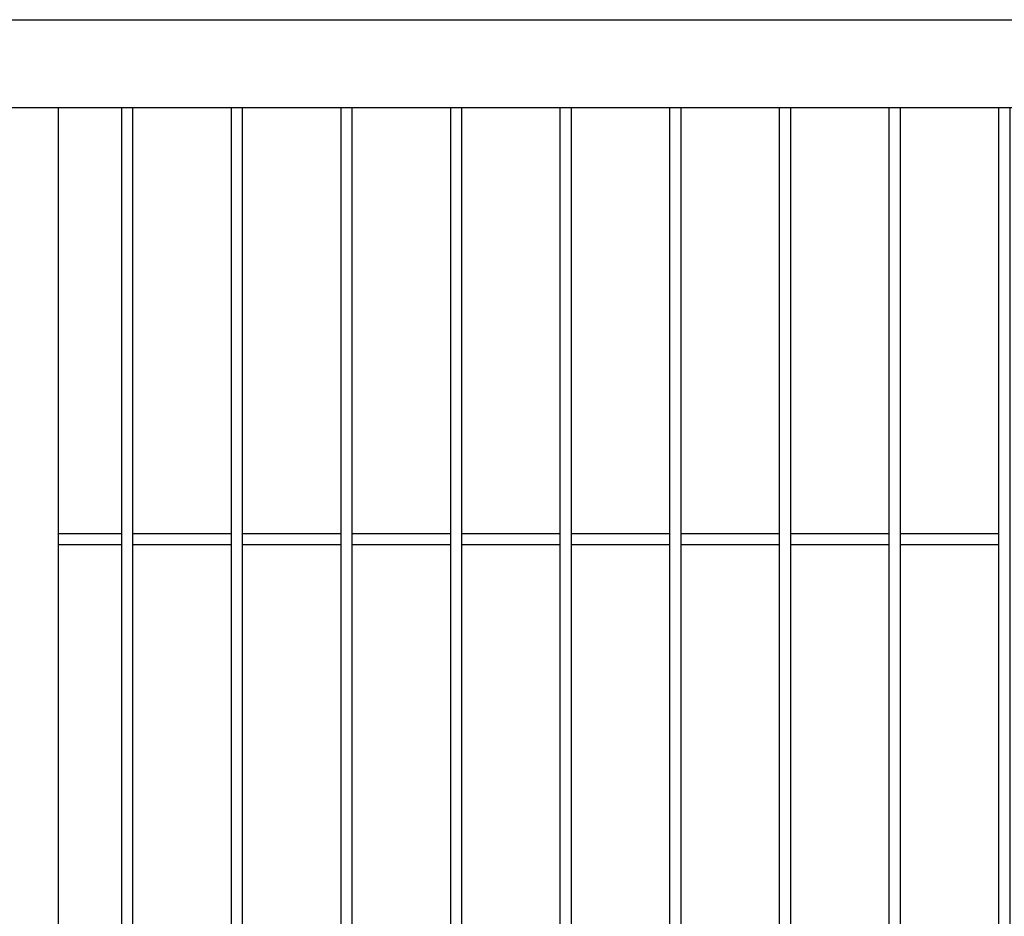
# Model space of a CAD drawing. Header units: inches. Extents: x 43593 to 117387, y -66787 to -26237.
# Tile 174 of 256: x 50665 to 50710, y -33566 to -33525. Entities that reach past the tile are written whole.
import ezdxf

# ---------------------------------------------------------------- set-up
doc = ezdxf.new("R2010")
doc.units = ezdxf.units.IN
doc.header["$MEASUREMENT"] = 0
doc.layers.add('AW OGRODZENIA', color=253, linetype='Continuous')

msp = doc.modelspace()

# ---------------------------------------------------------------- linework, layer by layer
at = {"layer": 'AW OGRODZENIA'}
for p, q in [((50582.691, -33524.802), (50747.191, -33524.802)), ((50586.691, -33528.802), (50743.191, -33528.802)), ((50666.941, -33528.802), (50666.941, -33665.802)), ((50669.843, -33548.262), (50666.941, -33548.262)), ((50669.843, -33548.262), (50666.941, -33548.262)), ((50669.843, -33548.262), (50666.941, -33548.262)), ((50669.843, -33548.262), (50666.941, -33548.262)), ((50669.843, -33548.262), (50666.941, -33548.262)), ((50669.843, -33548.262), (50666.941, -33548.262)), ((50669.843, -33548.262), (50666.941, -33548.262)), ((50669.843, -33548.262), (50666.941, -33548.262)), ((50669.843, -33548.262), (50666.941, -33548.262)), ((50669.843, -33548.262), (50666.941, -33548.262)), ((50669.843, -33548.262), (50666.941, -33548.262)), ((50669.843, -33548.262), (50666.941, -33548.262)), ((50669.843, -33548.262), (50666.941, -33548.262)), ((50669.843, -33548.262), (50666.941, -33548.262)), ((50669.843, -33548.262), (50666.941, -33548.262)), ((50669.843, -33548.262), (50666.941, -33548.262)), ((50669.843, -33548.262), (50666.941, -33548.262)), ((50669.843, -33548.262), (50666.941, -33548.262)), ((50669.843, -33548.262), (50666.941, -33548.262)), ((50669.843, -33548.262), (50666.941, -33548.262)), ((50669.843, -33548.262), (50666.941, -33548.262)), ((50669.843, -33548.262), (50666.941, -33548.262)), ((50669.843, -33548.262), (50666.941, -33548.262)), ((50669.843, -33548.262), (50666.941, -33548.262)), ((50669.843, -33548.262), (50666.941, -33548.262)), ((50674.843, -33548.262), (50670.339, -33548.262)), ((50674.843, -33548.262), (50670.339, -33548.262)), ((50674.843, -33548.262), (50670.339, -33548.262)), ((50674.843, -33548.262), (50670.339, -33548.262)), ((50674.843, -33548.262), (50670.339, -33548.262)), ((50674.843, -33548.262), (50670.339, -33548.262)), ((50674.843, -33548.262), (50670.339, -33548.262)), ((50674.843, -33548.262), (50670.339, -33548.262)), ((50674.843, -33548.262), (50670.339, -33548.262)), ((50674.843, -33548.262), (50670.339, -33548.262)), ((50674.843, -33548.262), (50670.339, -33548.262)), ((50674.843, -33548.262), (50670.339, -33548.262)), ((50674.843, -33548.262), (50670.339, -33548.262)), ((50674.843, -33548.262), (50670.339, -33548.262)), ((50674.843, -33548.262), (50670.339, -33548.262)), ((50674.843, -33548.262), (50670.339, -33548.262)), ((50674.843, -33548.262), (50670.339, -33548.262)), ((50674.843, -33548.262), (50670.339, -33548.262)), ((50674.843, -33548.262), (50670.339, -33548.262)), ((50674.843, -33548.262), (50670.339, -33548.262)), ((50674.843, -33548.262), (50670.339, -33548.262)), ((50674.843, -33548.262), (50670.339, -33548.262)), ((50674.843, -33548.262), (50670.339, -33548.262)), ((50674.843, -33548.262), (50670.339, -33548.262)), ((50674.843, -33548.262), (50670.339, -33548.262)), ((50679.843, -33548.262), (50675.339, -33548.262)), ((50679.843, -33548.262), (50675.339, -33548.262)), ((50679.843, -33548.262), (50675.339, -33548.262)), ((50679.843, -33548.262), (50675.339, -33548.262)), ((50679.843, -33548.262), (50675.339, -33548.262)), ((50679.843, -33548.262), (50675.339, -33548.262)), ((50679.843, -33548.262), (50675.339, -33548.262)), ((50679.843, -33548.262), (50675.339, -33548.262)), ((50679.843, -33548.262), (50675.339, -33548.262)), ((50679.843, -33548.262), (50675.339, -33548.262)), ((50679.843, -33548.262), (50675.339, -33548.262)), ((50679.843, -33548.262), (50675.339, -33548.262)), ((50679.843, -33548.262), (50675.339, -33548.262)), ((50679.843, -33548.262), (50675.339, -33548.262)), ((50679.843, -33548.262), (50675.339, -33548.262)), ((50679.843, -33548.262), (50675.339, -33548.262)), ((50679.843, -33548.262), (50675.339, -33548.262)), ((50679.843, -33548.262), (50675.339, -33548.262)), ((50679.843, -33548.262), (50675.339, -33548.262)), ((50679.843, -33548.262), (50675.339, -33548.262)), ((50679.843, -33548.262), (50675.339, -33548.262)), ((50679.843, -33548.262), (50675.339, -33548.262)), ((50679.843, -33548.262), (50675.339, -33548.262)), ((50679.843, -33548.262), (50675.339, -33548.262)), ((50679.843, -33548.262), (50675.339, -33548.262)), ((50684.843, -33548.262), (50680.339, -33548.262)), ((50684.843, -33548.262), (50680.339, -33548.262)), ((50684.843, -33548.262), (50680.339, -33548.262)), ((50684.843, -33548.262), (50680.339, -33548.262)), ((50684.843, -33548.262), (50680.339, -33548.262)), ((50684.843, -33548.262), (50680.339, -33548.262)), ((50684.843, -33548.262), (50680.339, -33548.262)), ((50684.843, -33548.262), (50680.339, -33548.262)), ((50684.843, -33548.262), (50680.339, -33548.262)), ((50684.843, -33548.262), (50680.339, -33548.262)), ((50684.843, -33548.262), (50680.339, -33548.262)), ((50684.843, -33548.262), (50680.339, -33548.262)), ((50684.843, -33548.262), (50680.339, -33548.262)), ((50684.843, -33548.262), (50680.339, -33548.262)), ((50684.843, -33548.262), (50680.339, -33548.262)), ((50684.843, -33548.262), (50680.339, -33548.262)), ((50684.843, -33548.262), (50680.339, -33548.262)), ((50684.843, -33548.262), (50680.339, -33548.262)), ((50684.843, -33548.262), (50680.339, -33548.262)), ((50684.843, -33548.262), (50680.339, -33548.262)), ((50684.843, -33548.262), (50680.339, -33548.262)), ((50684.843, -33548.262), (50680.339, -33548.262)), ((50684.843, -33548.262), (50680.339, -33548.262)), ((50684.843, -33548.262), (50680.339, -33548.262)), ((50684.843, -33548.262), (50680.339, -33548.262)), ((50689.843, -33548.262), (50685.339, -33548.262)), ((50689.843, -33548.262), (50685.339, -33548.262)), ((50689.843, -33548.262), (50685.339, -33548.262)), ((50689.843, -33548.262), (50685.339, -33548.262)), ((50689.843, -33548.262), (50685.339, -33548.262)), ((50689.843, -33548.262), (50685.339, -33548.262)), ((50689.843, -33548.262), (50685.339, -33548.262)), ((50689.843, -33548.262), (50685.339, -33548.262)), ((50689.843, -33548.262), (50685.339, -33548.262)), ((50689.843, -33548.262), (50685.339, -33548.262)), ((50689.843, -33548.262), (50685.339, -33548.262)), ((50689.843, -33548.262), (50685.339, -33548.262)), ((50689.843, -33548.262), (50685.339, -33548.262)), ((50689.843, -33548.262), (50685.339, -33548.262)), ((50689.843, -33548.262), (50685.339, -33548.262)), ((50689.843, -33548.262), (50685.339, -33548.262)), ((50689.843, -33548.262), (50685.339, -33548.262)), ((50689.843, -33548.262), (50685.339, -33548.262)), ((50689.843, -33548.262), (50685.339, -33548.262)), ((50689.843, -33548.262), (50685.339, -33548.262)), ((50689.843, -33548.262), (50685.339, -33548.262)), ((50689.843, -33548.262), (50685.339, -33548.262)), ((50689.843, -33548.262), (50685.339, -33548.262)), ((50689.843, -33548.262), (50685.339, -33548.262)), ((50689.843, -33548.262), (50685.339, -33548.262)), ((50694.843, -33548.262), (50690.339, -33548.262)), ((50694.843, -33548.262), (50690.339, -33548.262)), ((50694.843, -33548.262), (50690.339, -33548.262)), ((50694.843, -33548.262), (50690.339, -33548.262)), ((50694.843, -33548.262), (50690.339, -33548.262)), ((50694.843, -33548.262), (50690.339, -33548.262)), ((50694.843, -33548.262), (50690.339, -33548.262)), ((50694.843, -33548.262), (50690.339, -33548.262)), ((50694.843, -33548.262), (50690.339, -33548.262)), ((50694.843, -33548.262), (50690.339, -33548.262)), ((50694.843, -33548.262), (50690.339, -33548.262)), ((50694.843, -33548.262), (50690.339, -33548.262)), ((50694.843, -33548.262), (50690.339, -33548.262)), ((50694.843, -33548.262), (50690.339, -33548.262)), ((50694.843, -33548.262), (50690.339, -33548.262)), ((50694.843, -33548.262), (50690.339, -33548.262)), ((50694.843, -33548.262), (50690.339, -33548.262)), ((50694.843, -33548.262), (50690.339, -33548.262)), ((50694.843, -33548.262), (50690.339, -33548.262)), ((50694.843, -33548.262), (50690.339, -33548.262)), ((50694.843, -33548.262), (50690.339, -33548.262)), ((50694.843, -33548.262), (50690.339, -33548.262)), ((50694.843, -33548.262), (50690.339, -33548.262)), ((50694.843, -33548.262), (50690.339, -33548.262)), ((50694.843, -33548.262), (50690.339, -33548.262)), ((50699.843, -33548.262), (50695.339, -33548.262)), ((50699.843, -33548.262), (50695.339, -33548.262)), ((50699.843, -33548.262), (50695.339, -33548.262)), ((50699.843, -33548.262), (50695.339, -33548.262)), ((50699.843, -33548.262), (50695.339, -33548.262)), ((50699.843, -33548.262), (50695.339, -33548.262)), ((50699.843, -33548.262), (50695.339, -33548.262)), ((50699.843, -33548.262), (50695.339, -33548.262)), ((50699.843, -33548.262), (50695.339, -33548.262)), ((50699.843, -33548.262), (50695.339, -33548.262)), ((50699.843, -33548.262), (50695.339, -33548.262)), ((50699.843, -33548.262), (50695.339, -33548.262)), ((50699.843, -33548.262), (50695.339, -33548.262)), ((50699.843, -33548.262), (50695.339, -33548.262)), ((50699.843, -33548.262), (50695.339, -33548.262)), ((50699.843, -33548.262), (50695.339, -33548.262)), ((50699.843, -33548.262), (50695.339, -33548.262)), ((50699.843, -33548.262), (50695.339, -33548.262)), ((50699.843, -33548.262), (50695.339, -33548.262)), ((50699.843, -33548.262), (50695.339, -33548.262)), ((50699.843, -33548.262), (50695.339, -33548.262)), ((50699.843, -33548.262), (50695.339, -33548.262)), ((50699.843, -33548.262), (50695.339, -33548.262)), ((50699.843, -33548.262), (50695.339, -33548.262)), ((50699.843, -33548.262), (50695.339, -33548.262)), ((50704.843, -33548.262), (50700.339, -33548.262)), ((50704.843, -33548.262), (50700.339, -33548.262)), ((50704.843, -33548.262), (50700.339, -33548.262)), ((50704.843, -33548.262), (50700.339, -33548.262)), ((50704.843, -33548.262), (50700.339, -33548.262)), ((50704.843, -33548.262), (50700.339, -33548.262)), ((50704.843, -33548.262), (50700.339, -33548.262)), ((50704.843, -33548.262), (50700.339, -33548.262)), ((50704.843, -33548.262), (50700.339, -33548.262)), ((50704.843, -33548.262), (50700.339, -33548.262)), ((50704.843, -33548.262), (50700.339, -33548.262)), ((50704.843, -33548.262), (50700.339, -33548.262)), ((50704.843, -33548.262), (50700.339, -33548.262)), ((50704.843, -33548.262), (50700.339, -33548.262)), ((50704.843, -33548.262), (50700.339, -33548.262)), ((50704.843, -33548.262), (50700.339, -33548.262)), ((50704.843, -33548.262), (50700.339, -33548.262)), ((50704.843, -33548.262), (50700.339, -33548.262)), ((50704.843, -33548.262), (50700.339, -33548.262)), ((50704.843, -33548.262), (50700.339, -33548.262)), ((50704.843, -33548.262), (50700.339, -33548.262)), ((50704.843, -33548.262), (50700.339, -33548.262)), ((50704.843, -33548.262), (50700.339, -33548.262)), ((50704.843, -33548.262), (50700.339, -33548.262)), ((50704.843, -33548.262), (50700.339, -33548.262)), ((50709.843, -33548.262), (50705.339, -33548.262)), ((50709.843, -33548.262), (50705.339, -33548.262)), ((50709.843, -33548.262), (50705.339, -33548.262)), ((50709.843, -33548.262), (50705.339, -33548.262)), ((50709.843, -33548.262), (50705.339, -33548.262)), ((50709.843, -33548.262), (50705.339, -33548.262)), ((50709.843, -33548.262), (50705.339, -33548.262)), ((50709.843, -33548.262), (50705.339, -33548.262)), ((50709.843, -33548.262), (50705.339, -33548.262)), ((50709.843, -33548.262), (50705.339, -33548.262)), ((50709.843, -33548.262), (50705.339, -33548.262)), ((50709.843, -33548.262), (50705.339, -33548.262)), ((50709.843, -33548.262), (50705.339, -33548.262)), ((50709.843, -33548.262), (50705.339, -33548.262)), ((50709.843, -33548.262), (50705.339, -33548.262)), ((50709.843, -33548.262), (50705.339, -33548.262)), ((50709.843, -33548.262), (50705.339, -33548.262)), ((50709.843, -33548.262), (50705.339, -33548.262)), ((50709.843, -33548.262), (50705.339, -33548.262)), ((50709.843, -33548.262), (50705.339, -33548.262)), ((50709.843, -33548.262), (50705.339, -33548.262)), ((50709.843, -33548.262), (50705.339, -33548.262)), ((50709.843, -33548.262), (50705.339, -33548.262)), ((50709.843, -33548.262), (50705.339, -33548.262)), ((50709.843, -33548.262), (50705.339, -33548.262)), ((50669.843, -33548.762), (50666.941, -33548.762)), ((50669.843, -33548.762), (50666.941, -33548.762)), ((50669.843, -33548.762), (50666.941, -33548.762)), ((50669.843, -33548.762), (50666.941, -33548.762)), ((50669.843, -33548.762), (50666.941, -33548.762)), ((50669.843, -33548.762), (50666.941, -33548.762)), ((50669.843, -33548.762), (50666.941, -33548.762)), ((50669.843, -33548.762), (50666.941, -33548.762)), ((50669.843, -33548.762), (50666.941, -33548.762)), ((50669.843, -33548.762), (50666.941, -33548.762)), ((50669.843, -33548.762), (50666.941, -33548.762)), ((50669.843, -33548.762), (50666.941, -33548.762)), ((50669.843, -33548.762), (50666.941, -33548.762)), ((50669.843, -33548.762), (50666.941, -33548.762)), ((50669.843, -33548.762), (50666.941, -33548.762)), ((50669.843, -33548.762), (50666.941, -33548.762)), ((50669.843, -33548.762), (50666.941, -33548.762)), ((50669.843, -33548.762), (50666.941, -33548.762)), ((50669.843, -33548.762), (50666.941, -33548.762)), ((50669.843, -33548.762), (50666.941, -33548.762)), ((50669.843, -33548.762), (50666.941, -33548.762)), ((50669.843, -33548.762), (50666.941, -33548.762)), ((50669.843, -33548.762), (50666.941, -33548.762)), ((50669.843, -33548.762), (50666.941, -33548.762)), ((50669.843, -33548.762), (50666.941, -33548.762)), ((50674.843, -33548.762), (50670.339, -33548.762)), ((50674.843, -33548.762), (50670.339, -33548.762)), ((50674.843, -33548.762), (50670.339, -33548.762)), ((50674.843, -33548.762), (50670.339, -33548.762)), ((50674.843, -33548.762), (50670.339, -33548.762)), ((50674.843, -33548.762), (50670.339, -33548.762)), ((50674.843, -33548.762), (50670.339, -33548.762)), ((50674.843, -33548.762), (50670.339, -33548.762)), ((50674.843, -33548.762), (50670.339, -33548.762)), ((50674.843, -33548.762), (50670.339, -33548.762)), ((50674.843, -33548.762), (50670.339, -33548.762)), ((50674.843, -33548.762), (50670.339, -33548.762)), ((50674.843, -33548.762), (50670.339, -33548.762)), ((50674.843, -33548.762), (50670.339, -33548.762)), ((50674.843, -33548.762), (50670.339, -33548.762)), ((50674.843, -33548.762), (50670.339, -33548.762)), ((50674.843, -33548.762), (50670.339, -33548.762)), ((50674.843, -33548.762), (50670.339, -33548.762)), ((50674.843, -33548.762), (50670.339, -33548.762)), ((50674.843, -33548.762), (50670.339, -33548.762)), ((50674.843, -33548.762), (50670.339, -33548.762)), ((50674.843, -33548.762), (50670.339, -33548.762)), ((50674.843, -33548.762), (50670.339, -33548.762)), ((50674.843, -33548.762), (50670.339, -33548.762)), ((50674.843, -33548.762), (50670.339, -33548.762)), ((50679.843, -33548.762), (50675.339, -33548.762)), ((50679.843, -33548.762), (50675.339, -33548.762)), ((50679.843, -33548.762), (50675.339, -33548.762)), ((50679.843, -33548.762), (50675.339, -33548.762)), ((50679.843, -33548.762), (50675.339, -33548.762)), ((50679.843, -33548.762), (50675.339, -33548.762)), ((50679.843, -33548.762), (50675.339, -33548.762)), ((50679.843, -33548.762), (50675.339, -33548.762)), ((50679.843, -33548.762), (50675.339, -33548.762)), ((50679.843, -33548.762), (50675.339, -33548.762)), ((50679.843, -33548.762), (50675.339, -33548.762)), ((50679.843, -33548.762), (50675.339, -33548.762)), ((50679.843, -33548.762), (50675.339, -33548.762)), ((50679.843, -33548.762), (50675.339, -33548.762)), ((50679.843, -33548.762), (50675.339, -33548.762)), ((50679.843, -33548.762), (50675.339, -33548.762)), ((50679.843, -33548.762), (50675.339, -33548.762)), ((50679.843, -33548.762), (50675.339, -33548.762)), ((50679.843, -33548.762), (50675.339, -33548.762)), ((50679.843, -33548.762), (50675.339, -33548.762)), ((50679.843, -33548.762), (50675.339, -33548.762)), ((50679.843, -33548.762), (50675.339, -33548.762)), ((50679.843, -33548.762), (50675.339, -33548.762)), ((50679.843, -33548.762), (50675.339, -33548.762)), ((50679.843, -33548.762), (50675.339, -33548.762)), ((50684.843, -33548.762), (50680.339, -33548.762)), ((50684.843, -33548.762), (50680.339, -33548.762)), ((50684.843, -33548.762), (50680.339, -33548.762)), ((50684.843, -33548.762), (50680.339, -33548.762)), ((50684.843, -33548.762), (50680.339, -33548.762)), ((50684.843, -33548.762), (50680.339, -33548.762)), ((50684.843, -33548.762), (50680.339, -33548.762)), ((50684.843, -33548.762), (50680.339, -33548.762)), ((50684.843, -33548.762), (50680.339, -33548.762)), ((50684.843, -33548.762), (50680.339, -33548.762)), ((50684.843, -33548.762), (50680.339, -33548.762)), ((50684.843, -33548.762), (50680.339, -33548.762)), ((50684.843, -33548.762), (50680.339, -33548.762)), ((50684.843, -33548.762), (50680.339, -33548.762)), ((50684.843, -33548.762), (50680.339, -33548.762)), ((50684.843, -33548.762), (50680.339, -33548.762)), ((50684.843, -33548.762), (50680.339, -33548.762)), ((50684.843, -33548.762), (50680.339, -33548.762)), ((50684.843, -33548.762), (50680.339, -33548.762)), ((50684.843, -33548.762), (50680.339, -33548.762)), ((50684.843, -33548.762), (50680.339, -33548.762)), ((50684.843, -33548.762), (50680.339, -33548.762)), ((50684.843, -33548.762), (50680.339, -33548.762)), ((50684.843, -33548.762), (50680.339, -33548.762)), ((50684.843, -33548.762), (50680.339, -33548.762)), ((50689.843, -33548.762), (50685.339, -33548.762)), ((50689.843, -33548.762), (50685.339, -33548.762)), ((50689.843, -33548.762), (50685.339, -33548.762)), ((50689.843, -33548.762), (50685.339, -33548.762)), ((50689.843, -33548.762), (50685.339, -33548.762)), ((50689.843, -33548.762), (50685.339, -33548.762)), ((50689.843, -33548.762), (50685.339, -33548.762)), ((50689.843, -33548.762), (50685.339, -33548.762)), ((50689.843, -33548.762), (50685.339, -33548.762)), ((50689.843, -33548.762), (50685.339, -33548.762)), ((50689.843, -33548.762), (50685.339, -33548.762)), ((50689.843, -33548.762), (50685.339, -33548.762)), ((50689.843, -33548.762), (50685.339, -33548.762)), ((50689.843, -33548.762), (50685.339, -33548.762)), ((50689.843, -33548.762), (50685.339, -33548.762)), ((50689.843, -33548.762), (50685.339, -33548.762)), ((50689.843, -33548.762), (50685.339, -33548.762)), ((50689.843, -33548.762), (50685.339, -33548.762)), ((50689.843, -33548.762), (50685.339, -33548.762)), ((50689.843, -33548.762), (50685.339, -33548.762)), ((50689.843, -33548.762), (50685.339, -33548.762)), ((50689.843, -33548.762), (50685.339, -33548.762)), ((50689.843, -33548.762), (50685.339, -33548.762)), ((50689.843, -33548.762), (50685.339, -33548.762)), ((50689.843, -33548.762), (50685.339, -33548.762)), ((50694.843, -33548.762), (50690.339, -33548.762)), ((50694.843, -33548.762), (50690.339, -33548.762)), ((50694.843, -33548.762), (50690.339, -33548.762)), ((50694.843, -33548.762), (50690.339, -33548.762)), ((50694.843, -33548.762), (50690.339, -33548.762)), ((50694.843, -33548.762), (50690.339, -33548.762)), ((50694.843, -33548.762), (50690.339, -33548.762)), ((50694.843, -33548.762), (50690.339, -33548.762)), ((50694.843, -33548.762), (50690.339, -33548.762)), ((50694.843, -33548.762), (50690.339, -33548.762)), ((50694.843, -33548.762), (50690.339, -33548.762)), ((50694.843, -33548.762), (50690.339, -33548.762)), ((50694.843, -33548.762), (50690.339, -33548.762)), ((50694.843, -33548.762), (50690.339, -33548.762)), ((50694.843, -33548.762), (50690.339, -33548.762)), ((50694.843, -33548.762), (50690.339, -33548.762)), ((50694.843, -33548.762), (50690.339, -33548.762)), ((50694.843, -33548.762), (50690.339, -33548.762)), ((50694.843, -33548.762), (50690.339, -33548.762)), ((50694.843, -33548.762), (50690.339, -33548.762)), ((50694.843, -33548.762), (50690.339, -33548.762)), ((50694.843, -33548.762), (50690.339, -33548.762)), ((50694.843, -33548.762), (50690.339, -33548.762)), ((50694.843, -33548.762), (50690.339, -33548.762)), ((50694.843, -33548.762), (50690.339, -33548.762)), ((50699.843, -33548.762), (50695.339, -33548.762)), ((50699.843, -33548.762), (50695.339, -33548.762)), ((50699.843, -33548.762), (50695.339, -33548.762)), ((50699.843, -33548.762), (50695.339, -33548.762)), ((50699.843, -33548.762), (50695.339, -33548.762)), ((50699.843, -33548.762), (50695.339, -33548.762)), ((50699.843, -33548.762), (50695.339, -33548.762)), ((50699.843, -33548.762), (50695.339, -33548.762)), ((50699.843, -33548.762), (50695.339, -33548.762)), ((50699.843, -33548.762), (50695.339, -33548.762)), ((50699.843, -33548.762), (50695.339, -33548.762)), ((50699.843, -33548.762), (50695.339, -33548.762)), ((50699.843, -33548.762), (50695.339, -33548.762)), ((50699.843, -33548.762), (50695.339, -33548.762)), ((50699.843, -33548.762), (50695.339, -33548.762)), ((50699.843, -33548.762), (50695.339, -33548.762)), ((50699.843, -33548.762), (50695.339, -33548.762)), ((50699.843, -33548.762), (50695.339, -33548.762)), ((50699.843, -33548.762), (50695.339, -33548.762)), ((50699.843, -33548.762), (50695.339, -33548.762)), ((50699.843, -33548.762), (50695.339, -33548.762)), ((50699.843, -33548.762), (50695.339, -33548.762)), ((50699.843, -33548.762), (50695.339, -33548.762)), ((50699.843, -33548.762), (50695.339, -33548.762)), ((50699.843, -33548.762), (50695.339, -33548.762)), ((50704.843, -33548.762), (50700.339, -33548.762)), ((50704.843, -33548.762), (50700.339, -33548.762)), ((50704.843, -33548.762), (50700.339, -33548.762)), ((50704.843, -33548.762), (50700.339, -33548.762)), ((50704.843, -33548.762), (50700.339, -33548.762)), ((50704.843, -33548.762), (50700.339, -33548.762)), ((50704.843, -33548.762), (50700.339, -33548.762)), ((50704.843, -33548.762), (50700.339, -33548.762)), ((50704.843, -33548.762), (50700.339, -33548.762)), ((50704.843, -33548.762), (50700.339, -33548.762)), ((50704.843, -33548.762), (50700.339, -33548.762)), ((50704.843, -33548.762), (50700.339, -33548.762)), ((50704.843, -33548.762), (50700.339, -33548.762)), ((50704.843, -33548.762), (50700.339, -33548.762)), ((50704.843, -33548.762), (50700.339, -33548.762)), ((50704.843, -33548.762), (50700.339, -33548.762)), ((50704.843, -33548.762), (50700.339, -33548.762)), ((50704.843, -33548.762), (50700.339, -33548.762)), ((50704.843, -33548.762), (50700.339, -33548.762)), ((50704.843, -33548.762), (50700.339, -33548.762)), ((50704.843, -33548.762), (50700.339, -33548.762)), ((50704.843, -33548.762), (50700.339, -33548.762)), ((50704.843, -33548.762), (50700.339, -33548.762)), ((50704.843, -33548.762), (50700.339, -33548.762)), ((50704.843, -33548.762), (50700.339, -33548.762)), ((50709.843, -33548.762), (50705.339, -33548.762)), ((50709.843, -33548.762), (50705.339, -33548.762)), ((50709.843, -33548.762), (50705.339, -33548.762)), ((50709.843, -33548.762), (50705.339, -33548.762)), ((50709.843, -33548.762), (50705.339, -33548.762)), ((50709.843, -33548.762), (50705.339, -33548.762)), ((50709.843, -33548.762), (50705.339, -33548.762)), ((50709.843, -33548.762), (50705.339, -33548.762)), ((50709.843, -33548.762), (50705.339, -33548.762)), ((50709.843, -33548.762), (50705.339, -33548.762)), ((50709.843, -33548.762), (50705.339, -33548.762)), ((50709.843, -33548.762), (50705.339, -33548.762)), ((50709.843, -33548.762), (50705.339, -33548.762)), ((50709.843, -33548.762), (50705.339, -33548.762)), ((50709.843, -33548.762), (50705.339, -33548.762)), ((50709.843, -33548.762), (50705.339, -33548.762)), ((50709.843, -33548.762), (50705.339, -33548.762)), ((50709.843, -33548.762), (50705.339, -33548.762)), ((50709.843, -33548.762), (50705.339, -33548.762)), ((50709.843, -33548.762), (50705.339, -33548.762)), ((50709.843, -33548.762), (50705.339, -33548.762)), ((50709.843, -33548.762), (50705.339, -33548.762)), ((50709.843, -33548.762), (50705.339, -33548.762)), ((50709.843, -33548.762), (50705.339, -33548.762)), ((50709.843, -33548.762), (50705.339, -33548.762))]:
    msp.add_line(p, q, dxfattribs=at)
for points in [[(50669.843, -33528.802), (50670.339, -33528.802), (50670.339, -33665.802), (50669.843, -33665.802)], [(50674.843, -33528.802), (50675.339, -33528.802), (50675.339, -33665.802), (50674.843, -33665.802)], [(50679.843, -33528.802), (50680.339, -33528.802), (50680.339, -33665.802), (50679.843, -33665.802)], [(50684.843, -33528.802), (50685.339, -33528.802), (50685.339, -33665.802), (50684.843, -33665.802)], [(50689.843, -33528.802), (50690.339, -33528.802), (50690.339, -33665.802), (50689.843, -33665.802)], [(50694.843, -33528.802), (50695.339, -33528.802), (50695.339, -33665.802), (50694.843, -33665.802)], [(50699.843, -33528.802), (50700.339, -33528.802), (50700.339, -33665.802), (50699.843, -33665.802)], [(50704.843, -33528.802), (50705.339, -33528.802), (50705.339, -33665.802), (50704.843, -33665.802)], [(50709.843, -33528.802), (50710.339, -33528.802), (50710.339, -33665.802), (50709.843, -33665.802)]]:
    msp.add_lwpolyline(points, close=True, dxfattribs=at)

doc.saveas('drawing.dxf')
